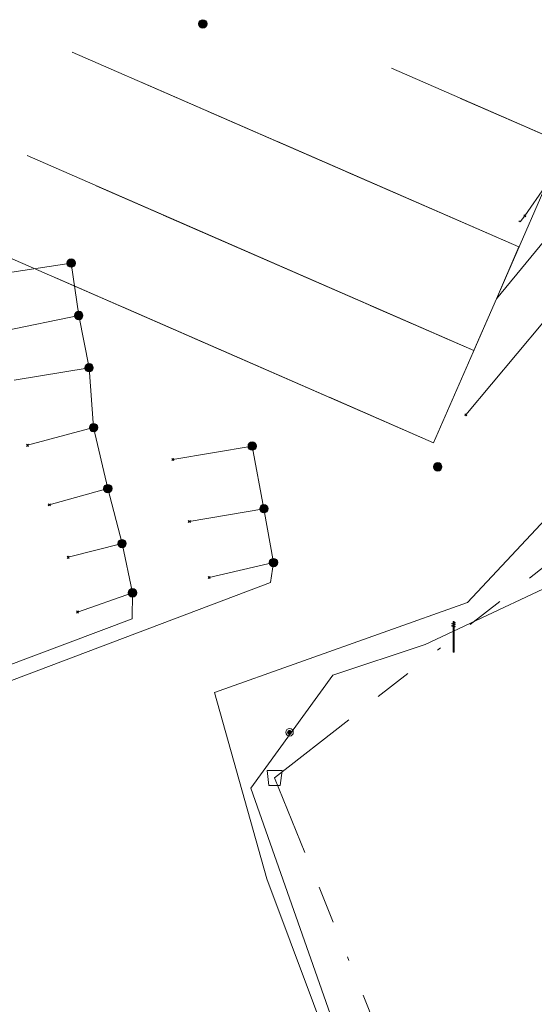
# Model space of a CAD drawing. Header units: metres. Extents: x 151922 to 154458, y 463415 to 464223.
# Tile 141 of 164: x 154314 to 154328, y 463455 to 463481. Entities that reach past the tile are written whole.
import ezdxf
from ezdxf.lldxf.tags import DXFTag

# ---------------------------------------------------------------- set-up
doc = ezdxf.new("R2010")
doc.units = ezdxf.units.M
doc.linetypes.add('RI-OVERIG-SO', pattern=[17, 5, -2, 2, -2, 0, -2, 2, -2])
doc.layers.get('0').update_dxf_attribs({"lineweight": 9})
for name, color, linetype, lineweight in [('B-PV-KL-DATA-G', 90, 'KL-DATA-SO', 9), ('B-PV-KL-DATA_HULPSTUK-S', 90, 'Continuous', 9), ('B-PV-KL-DATA_KABELBED-G', 90, 'Continuous', 9), ('B-PV-KL-DATA_MANTELBUIS-G', 90, 'Continuous', 9), ('B-PV-KL-ET_LS-G', 190, 'KL-LS-SO', 9), ('B-PV-KL-ET_LS-S', 190, 'Continuous', 9), ('B-PV-KL-WATER_HULPSTUK-S', 170, 'Continuous', 9), ('B-PV-RI-VRIJVERVAL-G', 210, 'RI-OVERIG-SO', 9), ('B-PV-RI-VRIJVERVAL_HULPSTUK-S', 210, 'Continuous', 9)]:
    doc.layers.add(name, color=color, linetype=linetype, lineweight=lineweight)
doc.styles.add('NLCS-ISO', font='txt')
doc.styles.get("Standard").update_dxf_attribs({"font": 'arial.ttf'})
tags = doc.linetypes.add('KL-DATA-SO', pattern='A,4,-1,[101,NLCS.SHX,S=0.5,R=0,X=0,Y=0],-1,4,-1,["D",Standard,S=1,R=0,X=-0.25,Y=-0.5],-1.5', length=12.5).pattern_tags.tags
tags[18] = DXFTag(74, 10)
tags = doc.linetypes.add('KL-LS-SO', pattern='A,4,-1,[103,NLCS.SHX,S=0.75,R=0,X=0,Y=0],-1,4,-1,["L",Standard,S=1,R=0,X=0,Y=-0.5],-2', length=13).pattern_tags.tags
tags[18] = DXFTag(74, 10)

# ---------------------------------------------------------------- blocks, each defined once
blk = doc.blocks.new('SKL-WTB_HULP_OVERIG-SO')
at = {"color": 0, "linetype": 'ByBlock', "lineweight": 18}
for points in [[(-0.14, 0.14), (0.14, -0.14)], [(0.14, 0.14), (-0.14, -0.14)]]:
    blk.add_lwpolyline(points, dxfattribs=at)
at = {"color": 0, "linetype": 'ByBlock', "lineweight": 18, "style": 'NLCS-ISO', "flags": 1}
for tag, p in [('TYPE', (1.5, 0)), ('LABEL', (1.5, -1.5)), ('OMSCHRIJVING', (1.5, -3))]:
    blk.add_attdef(tag, p, '', height=1, dxfattribs=at)
blk = doc.blocks.new('SKL-WTB_HULP_MOF-SO')
at = {"linetype": 'ByBlock', "lineweight": 18}
h = blk.add_hatch(color=0, dxfattribs=at)
h.dxf.hatch_style = 1
h.paths.add_polyline_path([(-0.5625, 0, 1), (0.5625, 0, 1)])
at = {"color": 0, "linetype": 'ByBlock', "lineweight": 18}
blk.add_circle((0, 0), 0.5625, dxfattribs=at)
at = {"color": 0, "linetype": 'ByBlock', "lineweight": 18, "style": 'NLCS-ISO', "flags": 1}
for tag, p in [('TYPE', (1.5, 0)), ('LABEL', (1.5, -1.5)), ('OMSCHRIJVING', (1.5, -3))]:
    blk.add_attdef(tag, p, '', height=1, dxfattribs=at)
blk = doc.blocks.new('SRI-HULP_AFVOER_OPVANG-SO')
at = {"color": 0, "linetype": 'ByBlock', "lineweight": 18}
blk.add_lwpolyline([(-0.75, -1), (-1, 1), (1, 1), (0.75, -1)], close=True, dxfattribs=at)
at = {"color": 0, "linetype": 'ByBlock', "lineweight": 18, "style": 'NLCS-ISO', "flags": 1}
for tag, p in [('TYPE', (1.5, 0)), ('LABEL', (1.5, -1.5)), ('OMSCHRIJVING', (1.5, -3))]:
    blk.add_attdef(tag, p, '', height=1, dxfattribs=at)
blk = doc.blocks.new('SKL-ET_LS_MAST-SO')
for p, q in [((-0.05, 2.07), (0.05, 2.07)), ((-0.05, -2), (0.05, -2))]:
    blk.add_line(p, q)
for points in [[(-0.18, 1.76), (-0.22, 1.76), (-0.22, 1.84), (-0.18, 1.84), (-0.18, 1.79)], [(-0.18, 1.49), (-0.22, 1.49), (-0.22, 1.57), (-0.18, 1.57), (-0.18, 1.52)], [(-0.18, 1.79), (-0.05, 1.79)], [(-0.18, 1.76), (-0.05, 1.76)], [(-0.18, 1.52), (-0.05, 1.52)], [(-0.18, 1.49), (-0.05, 1.49)], [(-0.05, -2), (-0.05, 2.07)], [(0.05, -2), (0.05, 2.07)], [(0.18, 1.92), (0.05, 1.92)], [(0.18, 1.89), (0.05, 1.89)], [(0.18, 1.66), (0.05, 1.66)], [(0.18, 1.63), (0.05, 1.63)], [(0.18, 1.39), (0.05, 1.39)], [(0.18, 1.36), (0.05, 1.36)], [(0.18, 1.89), (0.22, 1.89), (0.22, 1.97), (0.18, 1.97), (0.18, 1.92)], [(0.18, 1.63), (0.22, 1.63), (0.22, 1.71), (0.18, 1.71), (0.18, 1.66)], [(0.18, 1.36), (0.22, 1.36), (0.22, 1.44), (0.18, 1.44), (0.18, 1.39)]]:
    blk.add_lwpolyline(points)
blk = doc.blocks.new('SKL-WTB_HULP_CONTROLEELEMENT-SO')
at = {"linetype": 'ByBlock', "lineweight": 18}
h = blk.add_hatch(color=0, dxfattribs=at)
h.dxf.hatch_style = 1
edge = h.paths.add_edge_path()
edge.add_arc((0, 0), 0.25, 0, 360)
at = {"color": 0, "linetype": 'ByBlock', "lineweight": 18}
for radius in [0.5, 0.25]:
    blk.add_circle((0, 0), radius, dxfattribs=at)
at = {"color": 0, "linetype": 'ByBlock', "lineweight": 18, "style": 'NLCS-ISO', "flags": 1}
for tag, p in [('TYPE', (1.5, 0)), ('LABEL', (1.5, -1.5)), ('OMSCHRIJVING', (1.5, -3))]:
    blk.add_attdef(tag, p, '', height=1, dxfattribs=at)

msp = doc.modelspace()

# ---------------------------------------------------------------- linework, layer by layer
at = {"layer": 'B-PV-KL-DATA-G', "ltscale": 0.5, "flags": 128}
for points in [[(154331.999, 463474.43), (154332.154, 463474.304), (154331.517, 463473.531), (154328.723, 463475.839), (154326.9, 463473.631), (154327.5, 463475.005), (154315.632, 463480.179)], [(154331.999, 463474.43), (154332.154, 463474.304), (154331.517, 463473.531), (154328.723, 463475.839), (154326.9, 463473.631), (154328.7, 463477.755), (154324.118, 463479.754)], [(154331.999, 463474.43), (154332.154, 463474.304), (154331.517, 463473.531), (154328.723, 463475.839), (154326.9, 463473.631), (154327.5, 463475.005), (154317.465, 463479.38)], [(154331.999, 463474.43), (154332.154, 463474.304), (154331.517, 463473.531), (154328.723, 463475.839), (154326.9, 463473.631), (154328.7, 463477.755), (154325.951, 463478.954)], [(154331.999, 463474.43), (154332.154, 463474.304), (154331.517, 463473.531), (154328.723, 463475.839), (154326.9, 463473.631), (154327.5, 463475.005), (154319.241, 463478.606)], [(154331.999, 463474.43), (154332.154, 463474.304), (154331.517, 463473.531), (154328.723, 463475.839), (154326.9, 463473.631), (154328.7, 463477.755), (154327.784, 463478.155)], [(154331.999, 463474.43), (154332.154, 463474.304), (154331.517, 463473.531), (154328.723, 463475.839), (154326.9, 463473.631), (154327.5, 463475.005), (154321.083, 463477.804)], [(154331.999, 463474.43), (154332.154, 463474.304), (154331.517, 463473.531), (154328.723, 463475.839), (154326.9, 463473.631), (154326.3, 463472.255), (154314.435, 463477.432)], [(154331.999, 463474.43), (154332.154, 463474.304), (154331.517, 463473.531), (154328.723, 463475.839), (154326.9, 463473.631), (154327.5, 463475.005), (154322.918, 463477.004)], [(154331.999, 463474.43), (154332.154, 463474.304), (154331.517, 463473.531), (154328.723, 463475.839), (154326.9, 463473.631), (154326.3, 463472.255), (154316.268, 463476.633)], [(154331.257, 463474.007), (154328.2, 463476.61), (154327.655, 463475.834)], [(154331.999, 463474.43), (154332.154, 463474.304), (154331.517, 463473.531), (154328.723, 463475.839), (154326.9, 463473.631), (154327.5, 463475.005), (154324.751, 463476.205)], [(154331.999, 463474.43), (154332.154, 463474.304), (154331.517, 463473.531), (154328.723, 463475.839), (154326.9, 463473.631), (154325.232, 463469.805), (154313.338, 463474.994)], [(154331.999, 463474.43), (154332.154, 463474.304), (154331.517, 463473.531), (154328.723, 463475.839), (154326.9, 463473.631), (154325.232, 463469.805), (154315.199, 463474.182)], [(154331.999, 463474.43), (154332.154, 463474.304), (154331.517, 463473.531), (154328.723, 463475.839), (154326.9, 463473.631), (154325.232, 463469.805), (154316.983, 463473.404)], [(154331.999, 463474.43), (154332.154, 463474.304), (154331.517, 463473.531), (154328.723, 463475.839), (154326.9, 463473.631), (154326.3, 463472.255), (154318.052, 463475.854)], [(154331.999, 463474.43), (154332.154, 463474.304), (154331.517, 463473.531), (154328.723, 463475.839), (154326.9, 463473.631), (154325.232, 463469.805), (154318.816, 463472.604)], [(154331.999, 463474.43), (154332.154, 463474.304), (154331.517, 463473.531), (154328.723, 463475.839), (154326.9, 463473.631), (154326.3, 463472.255), (154319.885, 463475.054)], [(154331.999, 463474.43), (154332.154, 463474.304), (154331.517, 463473.531), (154328.723, 463475.839), (154326.9, 463473.631), (154325.232, 463469.805), (154320.649, 463471.804)], [(154331.999, 463474.43), (154332.154, 463474.304), (154331.517, 463473.531), (154328.723, 463475.839), (154326.9, 463473.631), (154326.3, 463472.255), (154321.705, 463474.26)], [(154331.999, 463474.43), (154332.154, 463474.304), (154331.517, 463473.531), (154328.723, 463475.839), (154326.9, 463473.631), (154325.232, 463469.805), (154322.481, 463471.005)], [(154331.999, 463474.43), (154332.154, 463474.304), (154331.517, 463473.531), (154328.723, 463475.839), (154326.9, 463473.631), (154326.3, 463472.255), (154323.55, 463473.455)], [(154331.999, 463474.43), (154332.154, 463474.304), (154331.517, 463473.531), (154328.723, 463475.839), (154326.9, 463473.631), (154325.232, 463469.805), (154324.315, 463470.205)], [(154331.999, 463474.43), (154332.154, 463474.304), (154331.517, 463473.531), (154328.723, 463475.839), (154326.9, 463473.631), (154326.3, 463472.255), (154325.384, 463472.655)], [(154331.999, 463474.43), (154332.154, 463474.304), (154331.517, 463473.531), (154328.723, 463475.839), (154326.9, 463473.631), (154327.5, 463475.005), (154326.584, 463475.405)], [(154327.5, 463475.7), (154327.531, 463475.677)], [(154327.655, 463475.834), (154327.531, 463475.677)], [(154331.05, 463429.936), (154330.002, 463432.817), (154328.657, 463436.602), (154323.809, 463449.895), (154322.661, 463453.255), (154320.802, 463458.216), (154319.417, 463463.169), (154326.135, 463465.557), (154328.725, 463468.329), (154332.269, 463473.148), (154332.193, 463473.209), (154331.257, 463474.007)]]:
    msp.add_lwpolyline(points, dxfattribs=at)
at = {"layer": 'B-PV-KL-DATA_KABELBED-G', "ltscale": 0.5, "flags": 128}
for points in [[(154326.9, 463473.631), (154328.723, 463475.839), (154331.362, 463473.659)], [(154330.177, 463475.43), (154326.086, 463470.547)], [(154315.605, 463474.578), (154313.44, 463474.249)], [(154315.805, 463473.185), (154315.605, 463474.578)], [(154315.805, 463473.185), (154313.832, 463472.774)], [(154316.08, 463471.798), (154315.805, 463473.185)], [(154316.08, 463471.798), (154316.08, 463471.798), (154314.09, 463471.466)], [(154316.202, 463470.206), (154316.08, 463471.798)], [(154316.202, 463470.206), (154314.446, 463469.738)], [(154316.578, 463468.586), (154316.202, 463470.206)], [(154320.415, 463469.717), (154318.308, 463469.362)], [(154320.726, 463468.053), (154320.415, 463469.717)], [(154316.578, 463468.586), (154315.025, 463468.154)], [(154316.956, 463467.125), (154316.578, 463468.586)], [(154320.726, 463468.053), (154318.743, 463467.712)], [(154320.979, 463466.62), (154320.726, 463468.053)], [(154316.956, 463467.125), (154315.524, 463466.761)], [(154317.236, 463465.817), (154316.956, 463467.125)], [(154310.35, 463462.54), (154311.13, 463462.4), (154320.904, 463466.095), (154320.979, 463466.62)], [(154320.979, 463466.62), (154319.268, 463466.225)], [(154310.35, 463462.54), (154317.224, 463465.123), (154317.236, 463465.817)], [(154317.236, 463465.817), (154315.776, 463465.308)]]:
    msp.add_lwpolyline(points, dxfattribs=at)
at = {"layer": 'B-PV-KL-DATA_MANTELBUIS-G', "ltscale": 0.5, "flags": 128}
msp.add_lwpolyline([(154328.725, 463468.329), (154326.135, 463465.557)], dxfattribs=at)
at = {"layer": 'B-PV-KL-ET_LS-G', "ltscale": 0.5, "flags": 128}
msp.add_lwpolyline([(154331.203, 463429.818), (154320.382, 463460.632), (154322.56, 463463.627), (154325.01, 463464.443), (154334.266, 463468.799), (154339.71, 463476.421)], dxfattribs=at)
at = {"layer": 'B-PV-RI-VRIJVERVAL-G', "ltscale": 0.5, "flags": 128}
for points in [[(154321.01, 463460.9), (154334.01, 463471.1)], [(154334.785, 463427.062), (154321.01, 463460.9)]]:
    msp.add_lwpolyline(points, dxfattribs=at)

# ---------------------------------------------------------------- block references
at = {"layer": 'B-PV-KL-DATA_HULPSTUK-S', "xscale": 0.2, "yscale": 0.2, "zscale": 0.2}
for name, p in [('SKL-WTB_HULP_MOF-SO', (154319.103, 463480.931)), ('SKL-WTB_HULP_OVERIG-SO', (154327.655, 463475.834)), ('SKL-WTB_HULP_MOF-SO', (154315.605, 463474.578)), ('SKL-WTB_HULP_OVERIG-SO', (154315.605, 463474.578)), ('SKL-WTB_HULP_OVERIG-SO', (154315.605, 463474.578)), ('SKL-WTB_HULP_MOF-SO', (154315.805, 463473.185)), ('SKL-WTB_HULP_OVERIG-SO', (154315.805, 463473.185)), ('SKL-WTB_HULP_OVERIG-SO', (154315.805, 463473.185)), ('SKL-WTB_HULP_OVERIG-SO', (154315.805, 463473.185)), ('SKL-WTB_HULP_MOF-SO', (154316.08, 463471.798)), ('SKL-WTB_HULP_OVERIG-SO', (154316.08, 463471.798)), ('SKL-WTB_HULP_OVERIG-SO', (154316.08, 463471.798)), ('SKL-WTB_HULP_OVERIG-SO', (154316.08, 463471.798)), ('SKL-WTB_HULP_OVERIG-SO', (154326.086, 463470.547)), ('SKL-WTB_HULP_MOF-SO', (154316.202, 463470.206)), ('SKL-WTB_HULP_OVERIG-SO', (154316.202, 463470.206)), ('SKL-WTB_HULP_OVERIG-SO', (154316.202, 463470.206)), ('SKL-WTB_HULP_OVERIG-SO', (154316.202, 463470.206)), ('SKL-WTB_HULP_OVERIG-SO', (154314.446, 463469.737)), ('SKL-WTB_HULP_MOF-SO', (154320.415, 463469.717)), ('SKL-WTB_HULP_OVERIG-SO', (154320.416, 463469.717)), ('SKL-WTB_HULP_OVERIG-SO', (154320.416, 463469.717)), ('SKL-WTB_HULP_OVERIG-SO', (154318.308, 463469.362)), ('SKL-WTB_HULP_MOF-SO', (154325.343, 463469.164)), ('SKL-WTB_HULP_MOF-SO', (154316.578, 463468.586)), ('SKL-WTB_HULP_OVERIG-SO', (154316.578, 463468.586)), ('SKL-WTB_HULP_OVERIG-SO', (154316.578, 463468.586)), ('SKL-WTB_HULP_OVERIG-SO', (154316.578, 463468.586)), ('SKL-WTB_HULP_OVERIG-SO', (154315.025, 463468.154)), ('SKL-WTB_HULP_MOF-SO', (154320.726, 463468.053)), ('SKL-WTB_HULP_OVERIG-SO', (154320.726, 463468.053)), ('SKL-WTB_HULP_OVERIG-SO', (154320.726, 463468.053)), ('SKL-WTB_HULP_OVERIG-SO', (154320.726, 463468.053)), ('SKL-WTB_HULP_OVERIG-SO', (154318.743, 463467.712)), ('SKL-WTB_HULP_MOF-SO', (154316.956, 463467.125)), ('SKL-WTB_HULP_OVERIG-SO', (154316.956, 463467.125)), ('SKL-WTB_HULP_OVERIG-SO', (154316.956, 463467.125)), ('SKL-WTB_HULP_OVERIG-SO', (154316.956, 463467.125)), ('SKL-WTB_HULP_OVERIG-SO', (154315.524, 463466.761)), ('SKL-WTB_HULP_MOF-SO', (154320.979, 463466.62)), ('SKL-WTB_HULP_OVERIG-SO', (154320.979, 463466.62)), ('SKL-WTB_HULP_OVERIG-SO', (154320.979, 463466.62)), ('SKL-WTB_HULP_OVERIG-SO', (154320.979, 463466.62)), ('SKL-WTB_HULP_OVERIG-SO', (154319.268, 463466.225)), ('SKL-WTB_HULP_MOF-SO', (154317.236, 463465.817)), ('SKL-WTB_HULP_OVERIG-SO', (154317.236, 463465.817)), ('SKL-WTB_HULP_OVERIG-SO', (154317.236, 463465.817)), ('SKL-WTB_HULP_OVERIG-SO', (154317.236, 463465.817)), ('SKL-WTB_HULP_OVERIG-SO', (154315.776, 463465.308))]:
    msp.add_blockref(name, p, dxfattribs=at)
at = {"layer": 'B-PV-KL-ET_LS-S', "xscale": 0.2, "yscale": 0.2, "zscale": 0.2}
msp.add_blockref('SKL-ET_LS_MAST-SO', (154325.765, 463464.638), dxfattribs=at)
at = {"layer": 'B-PV-KL-WATER_HULPSTUK-S', "xscale": 0.2, "yscale": 0.2, "zscale": 0.2}
msp.add_blockref('SKL-WTB_HULP_CONTROLEELEMENT-SO', (154321.406, 463462.112), dxfattribs=at)
at = {"layer": 'B-PV-RI-VRIJVERVAL_HULPSTUK-S', "xscale": 0.2, "yscale": 0.2, "zscale": 0.2}
msp.add_blockref('SRI-HULP_AFVOER_OPVANG-SO', (154321.01, 463460.9), dxfattribs=at)

doc.saveas('drawing.dxf')
